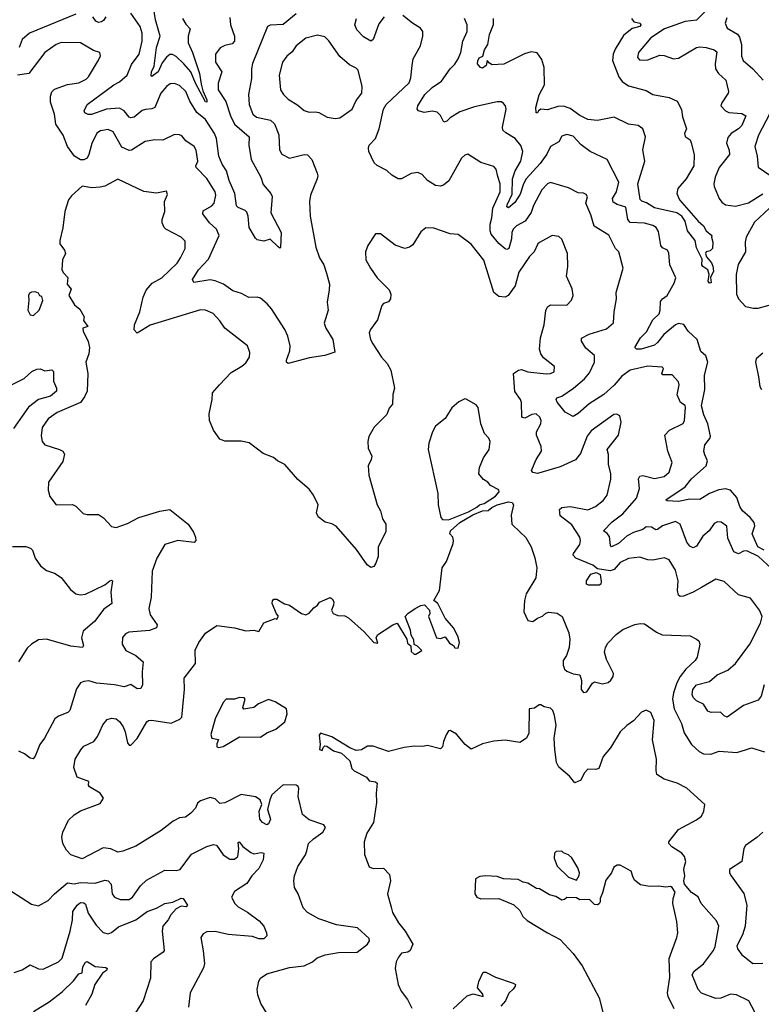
# Model space of a CAD drawing. Extents: x 1954678 to 2060275, y 904822 to 1016299.
# Tile 224 of 256: x 1978879 to 1983455, y 979293 to 985367. Entities that reach past the tile are written whole.
import ezdxf

# ---------------------------------------------------------------- set-up
doc = ezdxf.new("R2010")
doc.units = 0

msp = doc.modelspace()

# ---------------------------------------------------------------- linework, layer by layer
at = {"layer": '0CON20XD'}
for points in [[(1979884, 985375), (1979905, 985338.9), (1979931.8, 985311.8), (1979919.3, 985265), (1979919.2, 985225), (1979945.3, 985165), (1979988.1, 985035), (1979999.2, 984969.2), (1980008.9, 984928.9), (1980035, 984873.3), (1980035, 984858.8), (1980025, 984860), (1979964.1, 984975), (1979935.1, 985045.1), (1979892.8, 985095), (1979845, 985140.4), (1979822.5, 985152.5), (1979805, 985151.5), (1979785, 985137.1), (1979758.3, 985101.7), (1979734.6, 985045), (1979695, 985017.5), (1979690.7, 985020.7), (1979692, 985045), (1979708.9, 985081.1), (1979723.5, 985195), (1979746.8, 985265), (1979717.1, 985367.1), (1979705.6, 985445)], [(1983173.8, 985485), (1983055, 985363.9), (1982985, 985355.2), (1982858.6, 985311.4), (1982774.4, 985255.6), (1982698.1, 985165), (1982691.4, 985135), (1982705, 985118), (1982755, 985119.5), (1982828.8, 985148.8), (1982855, 985146.2), (1982913.2, 985126.8), (1982945, 985129.1), (1983055, 985195.7), (1983075, 985200), (1983115, 985195.5), (1983165, 985180.5), (1983180, 985170), (1983169.3, 985095), (1983172.5, 985065), (1983191.8, 985035), (1983236.2, 984995), (1983251.9, 984925), (1983250.8, 984915), (1983210.8, 984855), (1983205.8, 984835), (1983234.4, 984805), (1983255, 984794), (1983335, 984789.4), (1983360, 984775), (1983335.5, 984715), (1983315, 984693.9), (1983270, 984665), (1983248.8, 984641.2), (1983240.9, 984605), (1983256.9, 984563.1), (1983259.4, 984535), (1983194, 984456), (1983171.1, 984395), (1983162.5, 984355), (1983165, 984337.5), (1983194.2, 984265), (1983211.1, 984241.1), (1983235, 984224.5), (1983295, 984215.9), (1983375, 984236.9), (1983465, 984292.4)], [(1979225, 985401.2), (1978939.5, 985285), (1978895, 985245.5), (1978875.9, 985195)], [(1980175, 985380), (1980180.6, 985335), (1980205.6, 985265), (1980205.6, 985235), (1980190.7, 985219.3), (1980145, 985208.5), (1980116.3, 985193.7), (1980086.9, 985155), (1980088.2, 985105), (1980126.9, 985045), (1980103.6, 984976.4), (1980104.1, 984935), (1980152.1, 984862.1), (1980179.1, 984775), (1980205, 984723.1), (1980294.6, 984645), (1980293.8, 984593.8), (1980308.2, 984505), (1980367.9, 984395), (1980380.7, 984350.7), (1980428.8, 984295), (1980436.1, 984276.1), (1980429.6, 984175), (1980492.9, 984055), (1980488.8, 983961.2), (1980485, 983957.5), (1980475, 983965.7), (1980425, 984014), (1980385, 984000), (1980345, 984010), (1980335, 984020), (1980294.7, 984084.7), (1980288.4, 984155), (1980280.5, 984180.5), (1980270.9, 984190.9), (1980227.8, 984207.8), (1980218, 984218), (1980206.5, 984295), (1980172.5, 984375), (1980154.7, 984435), (1980128.2, 984475), (1980107.1, 984525), (1980093.6, 984635), (1980082, 984665), (1980025, 984750.8), (1979972.3, 984795), (1979929.2, 984865), (1979903.8, 984925), (1979865, 984960.4), (1979833.8, 984973.8), (1979808.4, 984971.6), (1979784.5, 984955), (1979750, 984915), (1979713.5, 984826.5), (1979695, 984816.9), (1979656, 984814), (1979635, 984806.2), (1979585, 984766.2), (1979565, 984761.8), (1979555, 984766.5), (1979524.4, 984804.4), (1979495, 984821.8), (1979415.3, 984814.7), (1979322.8, 984782.8), (1979302.2, 984782.2), (1979282, 984792), (1979278, 984805), (1979295.7, 984845), (1979461.1, 984965), (1979495, 984983.4), (1979543.3, 985025), (1979569.5, 985090.5), (1979616, 985155), (1979634.7, 985235), (1979635.4, 985285), (1979623.5, 985325), (1979565, 985407.1)], [(1979411.8, 985385), (1979397.2, 985362.8), (1979385, 985353.5), (1979365, 985350.3), (1979349.1, 985359.1), (1979331.1, 985385)], [(1980585, 985402.7), (1980505, 985338.5), (1980425.5, 985334.5), (1980408, 985325), (1980316, 985096)], [(1981128, 985385), (1981095, 985341.2), (1981060.8, 985245), (1981045, 985234.2), (1981000.9, 985260.9), (1980960, 985305), (1980948.1, 985335), (1980958, 985375)], [(1983545, 981956.7), (1983438.5, 982055), (1983365, 982091.5), (1983345, 982088.5), (1983315, 982072.5), (1983285, 982085.4), (1983248.3, 982168.3), (1983243, 982243), (1983207.4, 982267.4), (1983185, 982268.9), (1983165, 982260), (1983133.3, 982215), (1983095, 982180.5), (1983055, 982119.4), (1983035, 982110), (1983015, 982119.4), (1982994.6, 982145), (1982955, 982255.8), (1982925, 982272.2), (1982845, 982244.6), (1982815, 982221.5), (1982805, 982220.6), (1982777.5, 982237.5), (1982745, 982238.8), (1982725, 982222.7), (1982665.8, 982204.2), (1982626.8, 982183.2), (1982573.5, 982135), (1982530, 982115), (1982523.6, 982123.6), (1982518.1, 982178.1), (1982505, 982197.5), (1982481.2, 982215), (1982535, 982270), (1982601.6, 982318.4), (1982685.3, 982415), (1982703.9, 982475), (1982697.8, 982535), (1982705, 982550.8), (1982725, 982555.5), (1982795, 982536.1), (1982855, 982549.5), (1982885.6, 982575), (1982905.5, 982635), (1982878.9, 982705), (1982860, 982805), (1982888, 982835), (1982973.8, 982876.2), (1982981.8, 982895), (1982988.2, 982975), (1982985, 982988), (1982955.7, 983005), (1982935, 983053.3), (1982948.2, 983115), (1982944.1, 983134.1), (1982905, 983177.1), (1982846.9, 983176.9), (1982842.2, 983185), (1982852.5, 983215), (1982844.3, 983224.3), (1982755, 983229.6), (1982645, 983205.8), (1982595, 983168.2), (1982547.8, 983112.2), (1982483.3, 983055), (1982392.8, 982997.2), (1982325, 982937.5), (1982295, 982918.8), (1982245, 982946.2), (1982195, 983008.8), (1982189.2, 983025), (1982193.3, 983035), (1982225, 983045.4), (1982296, 983094), (1982365, 983151.5), (1982395, 983189.5), (1982426.8, 983255), (1982425.6, 983295), (1982371.5, 983341.5), (1982345.8, 983385), (1982345, 983402.5), (1982393.1, 983426.9), (1982500.3, 983459.7), (1982543.7, 983496.3), (1982546.9, 983565), (1982562.5, 983645), (1982560, 983685), (1982603.3, 983835), (1982575.6, 983935), (1982555, 983955.8), (1982515, 984037.5), (1982423.8, 984093.8), (1982404, 984164), (1982371.5, 984235), (1982382, 984275), (1982375, 984288.8), (1982357.6, 984297.6), (1982325, 984299.4), (1982265, 984329.4), (1982155, 984362.2), (1982135, 984354.4), (1982101.7, 984318.3), (1982048.8, 984221.2), (1982035, 984178.6), (1981998.9, 984125), (1981944.6, 984095), (1981924.1, 984075), (1981916.8, 984055), (1981914.7, 984015), (1981896.5, 983955), (1981885, 983950), (1981875, 983953.8), (1981835, 983987.1), (1981788.9, 984045), (1981782.2, 984065), (1981781.8, 984105), (1981793.4, 984145), (1981799.2, 984205), (1981844.8, 984305), (1981844.8, 984355), (1981829.7, 984399.7), (1981819.5, 984445), (1981805, 984461.4), (1981725, 984486.9), (1981645, 984538), (1981625, 984532.5), (1981605, 984512), (1981526.8, 984373.2), (1981495, 984346.2), (1981475, 984340), (1981444.5, 984344.5), (1981395, 984375.8), (1981362.2, 984412.2), (1981335, 984424.4), (1981295, 984417.8), (1981235, 984386), (1981215, 984386), (1981175, 984407.5), (1981145, 984436), (1981085, 984468.6), (1981066.9, 984485), (1981034.5, 984555), (1981031.1, 984575), (1981036.4, 984593.6), (1981075.6, 984635), (1981098.2, 984695), (1981125, 984816.2), (1981140, 984845), (1981282.1, 984977.9), (1981291.9, 985008.1), (1981301.1, 985085), (1981307.5, 985125), (1981352.9, 985205), (1981366.7, 985265), (1981365.7, 985295), (1981352, 985315), (1981302.5, 985345), (1981243.7, 985393.7)], [(1983471.8, 982095), (1983433.7, 982115), (1983397.7, 982195), (1983414.1, 982245), (1983410.5, 982265), (1983385.9, 982295.9), (1983338.4, 982338.4), (1983322.5, 982365), (1983305, 982419.4), (1983265, 982465.5), (1983235, 982473.9), (1983192.2, 982467.8), (1983135.2, 982444.8), (1983075, 982406.7), (1983015, 982410), (1982945, 982395.9), (1982875, 982400), (1982866.7, 982405), (1982984.8, 982485.2), (1983025, 982535.4), (1983115.3, 982614.7), (1983122.2, 982645), (1983106.7, 982683.3), (1983100, 982705), (1983105.7, 982745), (1983137.3, 982782.7), (1983141.7, 982798.3), (1983124.6, 982875), (1983099.4, 982929.4), (1983086.4, 982985), (1983106.9, 983085), (1983104.7, 983175), (1983125.4, 983255), (1983113, 983293), (1983081.2, 983321.2), (1983059.6, 983395), (1983003.3, 983445), (1982976.5, 983486.5), (1982945, 983492.8), (1982925, 983483.9), (1982854.4, 983425.6), (1982815.4, 983375), (1982795, 983359.1), (1982713.8, 983333.8), (1982684.3, 983334.3), (1982674.2, 983344.2), (1982710, 983405), (1982747.5, 983442.5), (1982785, 983515.7), (1982825, 983552.9), (1982831.3, 983575), (1982832.1, 983627.9), (1982844.7, 983645.3), (1982874.4, 983665.6), (1982918, 983742), (1982927.5, 983775), (1982891.1, 983855), (1982885, 983927.5), (1982876, 983945), (1982845, 983960), (1982834.6, 983974.6), (1982820.5, 984060.5), (1982805.6, 984085), (1982785, 984097.8), (1982735, 984111.9), (1982646, 984116), (1982631.8, 984135), (1982619.9, 984209.9), (1982565, 984226.5), (1982541.7, 984241.7), (1982537.9, 984265), (1982562, 984305), (1982576.2, 984365), (1982504.6, 984504.6), (1982398.6, 984555), (1982344, 984595), (1982295, 984649.5), (1982255, 984658.6), (1982225, 984648), (1982205, 984614), (1982155, 984584.3), (1982131.9, 984538.1), (1982089.9, 984480.1), (1982003.8, 984385), (1981987.8, 984355), (1981968.2, 984291.8), (1981935, 984238.8), (1981895, 984205.8), (1981885, 984213.3), (1981887.3, 984225), (1981918.6, 984291.4), (1981919.7, 984385), (1981935.7, 984434.3), (1981971.2, 984495), (1981983.8, 984555), (1981971.1, 984591.1), (1981936.7, 984635), (1981878.5, 984668.5), (1981861.2, 984685), (1981858.5, 984705), (1981880, 984815), (1981876.7, 984835), (1981865, 984850), (1981851.2, 984861.2), (1981825, 984860.5), (1981685, 984830), (1981595, 984798.2), (1981535, 984762.5), (1981515, 984741.8), (1981495.6, 984735.6), (1981475, 984777.1), (1981456, 984796), (1981425, 984802.9), (1981375, 984795.7), (1981340, 984805), (1981332, 984815), (1981335.7, 984835), (1981379.2, 984905), (1981425, 984948.9), (1981481.6, 984988.4), (1981534.6, 985065), (1981565, 985093.3), (1981585.4, 985125), (1981600.8, 985165), (1981612.9, 985235), (1981640.4, 985295), (1981639.5, 985335), (1981624.7, 985374.7)], [(1982653.3, 985375), (1982667.5, 985355), (1982708.6, 985345), (1982711.5, 985335), (1982705.2, 985324.8), (1982657.6, 985312.4), (1982605, 985268.8), (1982552.7, 985185), (1982540.8, 985155), (1982536.2, 985115), (1982575.3, 985015.3), (1982596.7, 984985), (1982635, 984959.6), (1982745, 984929.7), (1982785, 984905.5), (1982886.9, 984886.9), (1982936.7, 984865), (1982962.9, 984812.9), (1982968.2, 984768.2), (1982992.9, 984695), (1982982, 984665), (1982985, 984647.5), (1983015.7, 984625.7), (1983023, 984607), (1983040, 984535), (1983039.5, 984465), (1982991.2, 984385), (1982940.5, 984325), (1982933.1, 984295), (1982950.3, 984255), (1983065, 984123.8), (1983098.8, 984095), (1983115, 984064), (1983150, 984035), (1983147.5, 984025), (1983156.7, 983995), (1983153.3, 983955), (1983139.5, 983940.5), (1983113.9, 983936.1), (1983111.2, 983925), (1983116.2, 983905), (1983148.3, 983868.3), (1983156.4, 983846.4), (1983160, 983815), (1983142.5, 983777.5), (1983145, 983743.3), (1983135, 983742), (1983126.2, 983755), (1983134, 983795), (1983124.4, 983824.4), (1983093.3, 983845), (1983088.8, 983855), (1983089.2, 983889.2), (1983055, 983960), (1983047.1, 984005), (1982999.5, 984065), (1982984.6, 984124.6), (1982965.4, 984155), (1982934.6, 984175.4), (1982795, 984207.3), (1982747.1, 984237.1), (1982717.1, 984247.1), (1982707.4, 984257.4), (1982693.8, 984355), (1982736.1, 984495), (1982724.1, 984565), (1982740, 984645), (1982724.6, 984695), (1982695, 984715.3), (1982635, 984722.2), (1982546.3, 984766.3), (1982445, 984744.7), (1982385, 984751.2), (1982335, 984776.4), (1982275, 984818.8), (1982235, 984834), (1982199.1, 984830.9), (1982135, 984811.9), (1982095, 984815.8), (1982080, 984805), (1982075, 984792.5), (1982065, 984792.5), (1982064.4, 984825), (1982085.4, 984904.6), (1982118.2, 984965), (1982115, 985073.3), (1982101.4, 985121.4), (1982072.2, 985162.2), (1982035, 985169.4), (1981993.6, 985156.4), (1981866.4, 985093.6), (1981795, 985089.4), (1981778.1, 985098.1), (1981763.6, 985116.4), (1981758, 985085), (1981735, 985069.2), (1981722.7, 985072.7), (1981704.5, 985094.5), (1981705, 985112.5), (1981715, 985131.2), (1981737.5, 985142.5), (1981748, 985182), (1981766.7, 985215), (1981778.9, 985275), (1981803.4, 985336.6), (1981802.9, 985375)], [(1983241.7, 985378.3), (1983231.5, 985345), (1983244.7, 985314.7), (1983307.2, 985277.2), (1983320.1, 985260.1), (1983331.8, 985215), (1983332.2, 985142.2), (1983343.3, 985115), (1983403.1, 985065), (1983465.7, 984995)], [(1980825, 984756.7), (1980855, 984762), (1980930, 984815), (1980955, 984868.8), (1980990, 984915), (1980992.5, 984955), (1980967.1, 985055), (1980955, 985069.2), (1980915, 985089.2), (1980855, 985140), (1980787.5, 985237.5), (1980761.1, 985261.1), (1980717.3, 985272.7), (1980645, 985252.7), (1980584.3, 985205), (1980560.8, 985169.2), (1980527.6, 985142.4), (1980501.8, 985105), (1980480.4, 985025), (1980488.1, 984935), (1980507.1, 984905), (1980536.6, 984876.6), (1980595, 984840.6), (1980635, 984807.1), (1980665, 984795.8), (1980705, 984798.6), (1980725, 984793.8), (1980775.8, 984765.8), (1980825, 984756.7)], [(1980316, 985096), (1980308.9, 985065), (1980308.9, 985005), (1980290.9, 984905), (1980295.5, 984845), (1980317.8, 984785), (1980340, 984765), (1980427, 984747), (1980451.2, 984725), (1980477.4, 984657.4), (1980482.9, 984565), (1980496.8, 984536.8), (1980545, 984512.9), (1980635, 984535.8), (1980655, 984533.8), (1980681.2, 984505), (1980715, 984420), (1980719.4, 984405), (1980715.7, 984385), (1980672.7, 984285), (1980666.9, 984245), (1980670.6, 984155), (1980706.9, 983965), (1980729.1, 983899.1), (1980756, 983855), (1980773.1, 983803.1), (1980790, 983735), (1980789.4, 983700.6), (1980777.3, 983625), (1980782.3, 983575), (1980757.5, 983495), (1980767.5, 983465), (1980811.2, 983395), (1980823.8, 983316.2), (1980761.9, 983295), (1980668.2, 983281.8), (1980535, 983246.2), (1980526.2, 983255), (1980525.9, 983265.9), (1980545.4, 983324.6), (1980547.5, 983355), (1980533.3, 983415), (1980515.4, 983455.4), (1980433.4, 983583.4), (1980407.1, 983615), (1980365, 983650), (1980345, 983655.8), (1980292.6, 983652.6), (1980247.6, 983677.6), (1980195, 983694.3), (1980136.5, 983736.5), (1980085, 983757.1), (1980055, 983762.5), (1979953.8, 983745), (1979945.7, 983765), (1979982.3, 983825), (1980045, 983889.2), (1980110.6, 984035), (1980093.5, 984075), (1980051.3, 984115), (1980008.8, 984168.8), (1980011.8, 984188.2), (1980065, 984219.6), (1980079.2, 984235), (1980090.4, 984285), (1980085, 984305.7), (1980035, 984386.9), (1979968.6, 984455), (1979966, 984465), (1979979.4, 984495), (1979967.3, 984562.7), (1979955, 984585.6), (1979905, 984620), (1979880.2, 984650.2), (1979865, 984657.8), (1979835, 984659.5), (1979763.3, 984625), (1979713.6, 984626.4), (1979654.5, 984615.5), (1979568.3, 984561.7), (1979555, 984561.1), (1979510, 984580), (1979455.2, 984675.2), (1979425, 984689.6), (1979378.7, 984681.3), (1979355, 984667.5), (1979323.5, 984603.5), (1979306.8, 984535), (1979295, 984513.8), (1979275, 984503.6), (1979255, 984503.7), (1979217.1, 984525), (1979175.3, 984585), (1979147.3, 984655), (1979102.1, 984722.1), (1979094.1, 984784.1), (1979069.2, 984859.2), (1979069.2, 984895), (1979077.2, 984922.8), (1979095, 984937.9), (1979175, 984966.9), (1979245, 984977.5), (1979289.5, 985000.5), (1979304.6, 985015.4), (1979365, 985116.7), (1979378.8, 985145), (1979373.9, 985163.9), (1979335, 985178), (1979255, 985224.4), (1979135, 985226.5), (1979104, 985215), (1979034.5, 985165.5), (1978936, 985035), (1978865, 985025.3)], [(1983505.4, 984784.6), (1983438.5, 984655), (1983415.6, 984585), (1983430, 984525), (1983435, 984456.7), (1983514.2, 984405)], [(1983472.5, 981265), (1983453.8, 981193.8), (1983435, 981170), (1983345, 981135.8), (1983245, 981064.2), (1983225, 981072.5), (1983202.5, 981095), (1983145, 981094.4), (1983125, 981101.1), (1983097.5, 981145), (1983054.7, 981164.7), (1983034.6, 981185), (1983029.3, 981205), (1983033.4, 981235), (1983055, 981264.6), (1983135.3, 981284.7), (1983182.9, 981325), (1983249.4, 981355), (1983295.6, 981395), (1983384.6, 981515.4), (1983450, 981645), (1983460, 981685), (1983443.1, 981725), (1983388, 981798), (1983315, 981819.4), (1983225, 981900.8), (1983175, 981915.8), (1983086.7, 981865), (1983034.6, 981835.4), (1982975, 981811.4), (1982955, 981810), (1982945, 981818), (1982938.5, 981845), (1982942.7, 981905), (1982925, 981972), (1982885.5, 982035.5), (1982858.1, 982048.1), (1982785, 982032.9), (1982755, 982035.5), (1982705, 982051.8), (1982635, 982043.1), (1982585, 982019.2), (1982547.7, 981975), (1982522.5, 981967.5), (1982445, 981979.7), (1982415, 982002.1), (1982310.6, 982045), (1982295, 982064), (1982295.6, 982075), (1982335, 982130.8), (1982340, 982155), (1982335.7, 982175), (1982285, 982251.6), (1982215, 982306.2), (1982210, 982345), (1982225, 982358.1), (1982275, 982363.5), (1982385.5, 982344.5), (1982431.2, 982365), (1982479.1, 982400.9), (1982504.2, 982435), (1982526.4, 982533.6), (1982525.6, 982565), (1982511.4, 982625), (1982512.5, 982685), (1982503.3, 982715), (1982574, 982805), (1982590, 982885), (1982583, 982923), (1982563, 982933), (1982545, 982931.2), (1982405, 982830.8), (1982381.2, 982798.8), (1982339.3, 982690.7), (1982307.8, 982652.2), (1982215, 982609.2), (1982075, 982567.7), (1982044.4, 982574.4), (1982036.2, 982586.2), (1982066.2, 982655), (1982098.9, 982705), (1982096.5, 982735), (1982067.3, 982805), (1982068.9, 982825), (1982094, 982875), (1982097.1, 982895), (1982088, 982915), (1982065.4, 982935.4), (1982039.1, 982930.9), (1981995, 982909.1), (1981977.1, 982915), (1981974.5, 983005), (1981968.5, 983025), (1981933.7, 983073.7), (1981925.7, 983184.3), (1981956.2, 983205), (1981975, 983208.8), (1982015.3, 983195.3), (1982126.7, 983183.3), (1982155, 983184.3), (1982176.2, 983195), (1982178.8, 983228.8), (1982110.5, 983280.5), (1982094.4, 983305), (1982085.5, 983335.5), (1982092.7, 983405), (1982115.6, 983485), (1982125, 983572.5), (1982135, 983596), (1982155, 983609.2), (1982255, 983606), (1982282.9, 983637.1), (1982293.5, 983665), (1982287.7, 983707.7), (1982252.2, 983785), (1982261.4, 983845), (1982260, 983925), (1982225, 984013.3), (1982205, 984028.8), (1982165, 984036.2), (1982086.5, 983993.5), (1982075.6, 983984.4), (1982054.2, 983935), (1982024.6, 983905.4), (1981959.8, 983810.2), (1981935.4, 983724.6), (1981893.5, 983666.5), (1981874.4, 983655.6), (1981835, 983660.6), (1981804.5, 983685), (1981743.2, 983883.2), (1981665, 983982), (1981585, 984042.5), (1981535, 984046), (1981435, 984081.2), (1981385, 984083.8), (1981355, 984058.8), (1981305, 983978.8), (1981285, 983964), (1981255, 983956), (1981195, 983976.7), (1981105.9, 984045.9), (1981075, 984046.7), (1981027.5, 983975), (1981013.1, 983935), (1981014.4, 983885), (1981044.4, 983835), (1981085, 983775.8), (1981159.8, 983699.8), (1981170, 983675), (1981166.2, 983645), (1981155, 983627.5), (1981125, 983617.5), (1981114, 983605), (1981087.5, 983515), (1981044.2, 983455.8), (1981036.2, 983435), (1981044.2, 983394.2), (1981057.3, 983367.3), (1981112, 983285), (1981146.6, 983246.6), (1981170, 983205), (1981191.2, 983095), (1981181.2, 983055), (1981180, 982995), (1981159.3, 982970.7), (1981145, 982932.5), (1981065.9, 982854.1), (1981034.2, 982795.8), (1981028, 982765), (1981029.2, 982725), (1981051.9, 982675), (1981048.6, 982655), (1981028.9, 982615), (1981033.5, 982556.5), (1981084.3, 982375), (1981105, 982337.5), (1981118.1, 982288.1), (1981137.5, 982255), (1981138.3, 982208.3), (1981091.9, 982115), (1981092, 982055), (1981076.2, 982015), (1981063.8, 981995), (1981045, 981988), (1981022.9, 982005), (1980958.3, 982098.3), (1980833, 982243), (1980805, 982257.5), (1980765, 982266.7), (1980720.7, 982300.7), (1980711.2, 982325), (1980720, 982375), (1980692, 982435), (1980665, 982471.2), (1980595, 982531.2), (1980515, 982623.3), (1980470, 982645), (1980445, 982665.6), (1980380.9, 982690.9), (1980295, 982756.4), (1980245, 982767.3), (1980145, 982767.1), (1980115, 982780), (1980075.7, 982835), (1980051.4, 982895), (1980048, 982935), (1980066.7, 983025), (1980068.8, 983065), (1980112, 983115), (1980185, 983190.8), (1980250.9, 983229.1), (1980275, 983250), (1980297.1, 983285), (1980300, 983315), (1980284, 983355), (1980144.2, 983464.2), (1980115, 983508.9), (1980073.1, 983555), (1980025, 983574.5), (1979995, 983576.7), (1979685, 983482.2), (1979605, 983433.3), (1979586, 983455), (1979586.9, 983485), (1979621.5, 983565), (1979641.4, 983655), (1979660.7, 983699.3), (1979697.3, 983742.7), (1979755.5, 983775), (1979851.9, 983865), (1979871.8, 983898.2), (1979900.6, 983955), (1979900.6, 984000.6), (1979876, 984026), (1979780.6, 984075), (1979770.5, 984085), (1979758.6, 984115), (1979758, 984135), (1979775.7, 984185), (1979773.3, 984245), (1979791.7, 984288.3), (1979785, 984310), (1979723.9, 984296.1), (1979645, 984308), (1979485, 984384), (1979405, 984340), (1979376.4, 984333.6), (1979325, 984330), (1979265, 984340), (1979199.1, 984280.9), (1979180, 984255), (1979158.8, 984185), (1979145.9, 984084.1), (1979127.5, 984005), (1979127.5, 983985), (1979156.7, 983945), (1979162.5, 983925), (1979143.8, 983885), (1979140, 983825), (1979150, 983805), (1979177, 983777), (1979173.3, 983735), (1979196.7, 983705), (1979182.5, 983665), (1979218, 983608), (1979250.7, 983580.7), (1979277.5, 983535), (1979272.5, 983512.5), (1979300, 983475), (1979270, 983465), (1979272, 983445), (1979302.1, 983382.1), (1979310.6, 983345), (1979305.6, 983305), (1979287.1, 983255), (1979299.5, 983185), (1979294.7, 983075), (1979279.8, 983040.2), (1979254.8, 983005.2), (1979110.8, 982945), (1979054.3, 982905), (1979018.1, 982851.9), (1979011.1, 982801.1), (1979018.6, 982765), (1979034, 982745), (1979125, 982715.8), (1979146.2, 982705), (1979156.7, 982686.7), (1979145, 982642), (1979058.1, 982515), (1979054.5, 982464.5), (1979065.8, 982425), (1979105, 982374), (1979205, 982377.5), (1979225.6, 982365.6), (1979271.2, 982321.2), (1979295.8, 982314.2), (1979365, 982314), (1979396.7, 982295), (1979445, 982241.2), (1979474.1, 982234.1), (1979545, 982258.9), (1979614.6, 982295.4), (1979745, 982335.8), (1979805, 982345.8), (1979918.8, 982255), (1979952, 982205), (1979964, 982175), (1979966.1, 982153.9), (1979955, 982141.2), (1979855, 982153.6), (1979775, 982129.5), (1979725.4, 982045), (1979696.9, 981965), (1979691.5, 981805), (1979676.7, 981735), (1979684.5, 981695), (1979728.6, 981635), (1979724, 981615), (1979680.7, 981599.3), (1979552, 981588), (1979531.7, 981578.3), (1979514.4, 981555.6)], [(1983505, 984204.7), (1983412.2, 984117.8), (1983361.9, 984025), (1983354.6, 983994.6), (1983357.1, 983935), (1983312.8, 983857.2), (1983300.9, 983795), (1983302.9, 983675), (1983315.2, 983645.2), (1983357.9, 983597.9), (1983406.9, 983586.9), (1983435, 983588.5), (1983555, 983621.4)], [(1978965, 983542.5), (1978998.8, 983575), (1979021.2, 983635), (1979015, 983660), (1979003.6, 983663.6), (1978995, 983680), (1978975, 983687.5), (1978953, 983687), (1978940.7, 983679.3), (1978933.3, 983665), (1978936.4, 983636.4), (1978930, 983575), (1978945, 983547.5), (1978965, 983542.5)], [(1983465, 983310), (1983424, 983275), (1983418.6, 983255), (1983438.5, 983165), (1983445, 983103.8), (1983455.8, 983085)], [(1978731.9, 983068.1), (1978906.3, 983153.7), (1978955, 983196.4), (1978985, 983211.1), (1979005, 983214.2), (1979035, 983201.1), (1979077.7, 983207.7), (1979087, 983197), (1979087.4, 983137.4), (1979107.1, 983095), (1979107.1, 983075), (1979070, 983045), (1978995, 983024.7), (1978933.8, 982976.2), (1978840.7, 982845)], [(1981525, 982282.1), (1981648.5, 982331.5), (1981700.8, 982359.2), (1981715.5, 982374.5), (1981745, 982382.7), (1981815, 982427.7), (1981838.1, 982455), (1981835, 982468), (1981785, 982494.2), (1981766.7, 982515), (1981740.3, 982530.3), (1981711.2, 982565), (1981715.8, 982604.2), (1981741.2, 982665), (1981776.2, 982715), (1981782, 982765), (1981773.3, 982785), (1981746.7, 982815), (1981724.2, 982874.2), (1981707.5, 982975), (1981695, 982991.2), (1981635, 983026.7), (1981625, 983027.5), (1981589.3, 983010.7), (1981545, 982972.5), (1981505, 982907.5), (1981445, 982860), (1981426, 982825), (1981403.1, 982755), (1981399.4, 982715), (1981458.8, 982445), (1981462, 982375), (1981477, 982297), (1981487.5, 982285), (1981525, 982282.1)], [(1979374.4, 980975.6), (1979391.7, 981018.3), (1979419.7, 981050.3), (1979445, 981058.6), (1979475, 981054.2), (1979495, 981038), (1979516.9, 981005), (1979530, 980975), (1979545, 980906.7), (1979555, 980891.2), (1979565, 980891.2), (1979605, 980932), (1979664.5, 981035.5), (1979675, 981044), (1979695, 981045.8), (1979815, 981028.2), (1979867.8, 981052.2), (1979879.4, 981065), (1979882.2, 981085), (1979895.6, 981235), (1979894.3, 981305), (1979963.1, 981395), (1979962.7, 981477.3), (1979983.8, 981525), (1980025, 981583.8), (1980095, 981630), (1980205, 981616.7), (1980275, 981596.2), (1980325, 981601.2), (1980355, 981593.3), (1980385, 981647.5), (1980455, 981672.5), (1980465, 981670), (1980476.7, 981686.7), (1980463, 981703), (1980436.7, 981765), (1980438.3, 981781.7), (1980448.3, 981791.7), (1980465, 981793.3), (1980514.1, 981764.1), (1980545, 981756.2), (1980617.5, 981705), (1980645, 981696.7), (1980665, 981706.7), (1980695, 981740), (1980717.5, 981755), (1980730, 981775), (1980795, 981802.5), (1980807.5, 981795), (1980817.1, 981777.1), (1980815.7, 981755), (1980804, 981725), (1980813.3, 981705), (1980841.8, 981691.8), (1980885, 981689.5), (1980907.6, 981677.6), (1981005, 981590), (1981065, 981524.3), (1981088.3, 981521.7), (1981078.6, 981555), (1981087.6, 981572.4), (1981180.6, 981635), (1981208.1, 981645), (1981267.1, 981545), (1981271.7, 981521.7), (1981292.5, 981505), (1981295, 981470), (1981313, 981453), (1981323, 981453), (1981360, 981475), (1981333, 981503), (1981313.8, 981513.8), (1981311.9, 981541.9), (1981295, 981570), (1981291.1, 981601.1), (1981258.2, 981685), (1981275, 981704.5), (1981318.6, 981735), (1981355, 981754.3), (1981378, 981758), (1981407.5, 981725), (1981410, 981705), (1981402.5, 981685), (1981450, 981555), (1981475, 981550), (1981505, 981560), (1981530.5, 981520.5), (1981556.2, 981506.2), (1981565, 981492.5), (1981585, 981490), (1981593.3, 981525), (1981582.5, 981565), (1981555.6, 981615.6), (1981504.5, 981674.5), (1981458.8, 981765), (1981433.8, 981785), (1981469.2, 981845), (1981486.7, 981985), (1981513.3, 982025), (1981553.3, 982135), (1981556.7, 982155), (1981551.2, 982175), (1981534, 982195), (1981537.1, 982215), (1981594.7, 982265.3), (1981675, 982311.8), (1981735, 982338.2), (1981770.7, 982339.3), (1981791.6, 982358.4), (1981825, 982374.7), (1981895, 982392.5), (1981918.5, 982388.5), (1981927.1, 982375), (1981911.7, 982311.7), (1981916.1, 982256.1), (1981966.2, 982205), (1982003, 982173), (1982035.6, 982115.6), (1982057.9, 982047.9), (1982070.6, 981985), (1982063.1, 981925), (1982004.7, 981825.3), (1981993.8, 981785), (1981989.2, 981715), (1982015, 981660), (1982045, 981654.2), (1982075, 981675.8), (1982105, 981688), (1982124.6, 981705.4), (1982145, 981711.9), (1982195, 981705.6), (1982226.1, 981686.1), (1982267.3, 981585), (1982274.3, 981545), (1982269.5, 981495), (1982252.3, 981445), (1982231.8, 981415), (1982231.5, 981385), (1982241.4, 981361.4), (1982255, 981347.9), (1982295, 981332), (1982335, 981326.7), (1982345, 981290), (1982344.1, 981235), (1982357.7, 981217.7), (1982379.1, 981220.9), (1982413.1, 981275), (1982425, 981281.8), (1982475, 981271.1), (1982510.9, 981279.1), (1982527.4, 981292.6), (1982541.1, 981315), (1982543.5, 981335), (1982500.2, 981420.2), (1982488.2, 981465), (1982494.7, 981495.3), (1982509.1, 981520.9), (1982560, 981575), (1982601.2, 981605), (1982675, 981636), (1982707.7, 981642.3), (1982735, 981640), (1982809.1, 981589.1), (1982843.4, 981573.4), (1983015.9, 981565.9), (1983056.1, 981546.1), (1983070, 981535), (1983076, 981515), (1983058.9, 981435), (1983045.9, 981414.1), (1982989.3, 981360.7), (1982955.2, 981314.8), (1982934, 981276), (1982912.4, 981215), (1982907.5, 981175), (1982916.5, 981115), (1982961.8, 981025), (1982978.7, 980968.7), (1983025, 980895.6), (1983072.2, 980852.2), (1983097.9, 980837.9), (1983142.7, 980837.3), (1983195, 980854.2), (1983305, 980847.5), (1983363.3, 980865), (1983395, 980875.8), (1983475, 980851.2)], [(1978835, 982118.1), (1978916.8, 982116.8), (1978946.8, 982106.8), (1978957.5, 982095), (1978974.5, 982044.5), (1979008.8, 981998.8), (1979045, 981968.8), (1979093.9, 981953.9), (1979135.6, 981925.6), (1979193, 981853), (1979225, 981826.2), (1979255, 981819.2), (1979285.7, 981824.3), (1979405, 981881.2), (1979435, 981906.2), (1979445, 981910), (1979452.5, 981905), (1979441.2, 981835), (1979448, 981765), (1979399.3, 981730.7), (1979340.8, 981655), (1979272, 981595), (1979261.4, 981555), (1979272.3, 981507.7), (1979267.5, 981495), (1979195, 981501.9), (1979045, 981545.6), (1978995, 981540.8), (1978952, 981515), (1978925, 981490), (1978872.2, 981405)], [(1982388.8, 981878.8), (1982376.2, 981885), (1982376.7, 981905), (1982403.6, 981946.4), (1982437.1, 981957.1), (1982460, 981945), (1982467.9, 981902.1), (1982464.4, 981885.6), (1982455, 981879.2), (1982388.8, 981878.8)], [(1979514.4, 981555.6), (1979512.5, 981515), (1979535, 981476.2), (1979595, 981445.6), (1979641.4, 981405), (1979634.5, 981345), (1979636.2, 981263.8), (1979627.6, 981242.4), (1979605, 981240), (1979565, 981265.6), (1979525, 981251.1), (1979465, 981263.5), (1979353.7, 981273.7), (1979305, 981288.5), (1979275, 981285.5), (1979255, 981275.6), (1979230.6, 981239.4), (1979188, 981105), (1979176.5, 981093.5), (1979118.3, 981071.7), (1979095.6, 981055), (1979032.5, 980935), (1979004.5, 980895), (1978975, 980823.3), (1978962.3, 980807.7), (1978945, 980810.8), (1978908.7, 980838.7), (1978875, 980854)], [(1980105, 980876.7), (1980135, 980884), (1980235, 980943.3), (1980365, 980941.2), (1980405, 980967.5), (1980459.7, 980990.3), (1980516.2, 981035), (1980530, 981085), (1980526.2, 981115), (1980455, 981160), (1980415, 981173.8), (1980352.4, 981147.6), (1980325, 981124.4), (1980263.3, 981113.3), (1980256.7, 981125), (1980270, 981175), (1980263.6, 981183.6), (1980235, 981186.7), (1980205, 981176.2), (1980153.3, 981175), (1980134, 981155), (1980086.2, 981055), (1980058.3, 980958.3), (1980065, 980934.2), (1980106.2, 980926.2), (1980095, 980900), (1980095, 980882.5), (1980105, 980876.7)], [(1983415.7, 979245.7), (1983377.1, 979315), (1983302.1, 979352.1), (1983265, 979356.5), (1983205, 979331.1), (1983175, 979329.4), (1983085, 979361.9), (1983065.3, 979385.3), (1983027.9, 979475), (1983041.6, 979498.4), (1983097.5, 979542.5), (1983160.9, 979625), (1983170.2, 979649.8), (1983192.1, 979775), (1983179, 979809), (1983084.2, 979914.2), (1983065.3, 979955.3), (1983025, 979983.6), (1982981.1, 980035), (1982976.1, 980055), (1982982.5, 980085), (1982976.8, 980125), (1982982.1, 980145), (1982990, 980175), (1982981.4, 980205), (1982964, 980225), (1982902, 980265), (1982883.8, 980285), (1982884, 980295), (1982945, 980372.5), (1983055, 980432), (1983085.5, 980454.5), (1983100, 980485), (1983106.7, 980525), (1982995, 980625.6), (1982935, 980657.8), (1982855, 980682.5), (1982811.3, 980711.3), (1982805.8, 980735), (1982808.6, 980805), (1982784.4, 980925), (1982794.3, 981045), (1982774.2, 981094.2), (1982745, 981108), (1982715, 981096.2), (1982667.2, 981042.8), (1982625, 981014), (1982584, 980975), (1982524.2, 980875), (1982478.7, 980821.3), (1982452, 980748), (1982435, 980741.2), (1982385, 980743.3), (1982361.7, 980718.3), (1982341.2, 980675), (1982305, 980660), (1982271.2, 980701.2), (1982206.1, 980756.1), (1982192.1, 980785), (1982180.4, 980865), (1982177.3, 980935), (1982188.9, 981015), (1982179.2, 981075), (1982168.8, 981105), (1982155, 981120), (1982115, 981127.5), (1982095, 981140), (1982085, 981140), (1982055, 981120), (1982023, 981117), (1982021.2, 980965), (1982005.7, 980934.3), (1981965, 980908.6), (1981875, 980921.9), (1981805, 980917.5), (1981735, 980900.6), (1981665, 980866.2), (1981628.8, 980895), (1981575, 980960), (1981535, 980982.5), (1981525, 980980), (1981510, 980955), (1981493.3, 980915), (1981487.7, 980882.3), (1981475, 980870), (1981395, 980890), (1981365, 980883.3), (1981315, 980886.7), (1981251.7, 980878.3), (1981155, 980853.3), (1981060, 980885), (1981025, 980886.7), (1980987.7, 980862.3), (1980955, 980859.2), (1980916.7, 980875), (1980805, 980942.5), (1980735, 980966.7), (1980726.4, 980953.6), (1980733.3, 980895), (1980730, 980865), (1980745, 980860), (1980751.7, 980878.3), (1980763, 980887), (1980775, 980886.7), (1980816.1, 980856.1), (1980865, 980842.5), (1980916.2, 980795), (1980928.3, 980748.3), (1980942.7, 980732.7), (1981020, 980695), (1981035, 980672.5), (1981075, 980666), (1981085, 980656.7), (1981078.6, 980595), (1981081.7, 980538.3), (1981061.4, 980415), (1981021.2, 980348.8), (1981004.3, 980295), (1981006.9, 980216.9), (1981035, 980141.2), (1981060.3, 980130.3), (1981125, 980132.9), (1981160.6, 980095), (1981166.5, 980055), (1981147.8, 979975), (1981172, 979892), (1981180.5, 979860.5), (1981215.8, 979795), (1981258, 979745), (1981304, 979665), (1981288.6, 979625), (1981275, 979614.5), (1981235, 979608.6), (1981215.7, 979585), (1981202.9, 979555), (1981195.8, 979514.2), (1981213.8, 979415), (1981232.7, 979375), (1981272.6, 979322.6), (1981299.8, 979269.8)], [(1980445, 979170), (1980367.3, 979297.3), (1980348, 979352), (1980344.2, 979385), (1980354.2, 979435.8), (1980366.1, 979453.9), (1980405, 979481.2), (1980545, 979520), (1980635, 979530), (1980685, 979555.6), (1980715, 979580.4), (1980765, 979599.1), (1980847.1, 979612.9), (1980961.2, 979615), (1981025.8, 979665), (1981038, 979685), (1981035, 979700), (1980964.4, 979764.4), (1980835, 979783.5), (1980725, 979821.4), (1980655, 979859.2), (1980627.9, 979887.9), (1980597.5, 979975), (1980574.2, 980014.2), (1980570.8, 980055), (1980574.3, 980085), (1980595, 980143.3), (1980642.5, 980215), (1980650.8, 980240.8), (1980660.6, 980285), (1980692.2, 980315), (1980750, 980355), (1980766.9, 980385), (1980755, 980400.6), (1980665, 980431.1), (1980625, 980464), (1980597.1, 980575), (1980602.2, 980625), (1980597.8, 980637.8), (1980585, 980644.4), (1980505, 980646.7), (1980436, 980585), (1980422, 980555), (1980407.5, 980495), (1980426, 980435), (1980415, 980407.5), (1980405, 980400), (1980377.5, 980415), (1980361.2, 980435), (1980356.7, 980485), (1980373.3, 980525), (1980363.3, 980555), (1980335, 980573.8), (1980245, 980587.5), (1980145, 980535.7), (1980115, 980532.9), (1980085, 980560.8), (1980055, 980568.9), (1979995, 980547.9), (1979977.3, 980535), (1979965, 980504.2), (1979935, 980472.5), (1979901.7, 980448.3), (1979865, 980444), (1979826.8, 980423.2), (1979753.3, 980365), (1979595, 980269.4), (1979515, 980237.1), (1979485, 980232.2), (1979442.4, 980252.4), (1979395, 980258), (1979265, 980190), (1979195, 980216.2), (1979168.8, 980245), (1979146.2, 980285), (1979138.8, 980325), (1979146.2, 980355), (1979181.2, 980428.8), (1979215, 980462.5), (1979254.1, 980485.9), (1979375, 980531.2), (1979396.2, 980565), (1979376.7, 980595), (1979310, 980635), (1979303.8, 980645), (1979305, 980667.5), (1979234, 980695), (1979214, 980755), (1979220.8, 980805), (1979256.4, 980863.6), (1979275, 980885.7), (1979336, 980915), (1979360, 980945), (1979374.4, 980975.6)], [(1983465, 980356.2), (1983428.3, 980321.7), (1983357.8, 980272.2), (1983348, 980255), (1983334, 980175), (1983258.8, 980125), (1983258.6, 980105), (1983268.1, 980085), (1983346.2, 979976.2), (1983365.8, 979905.8), (1983354.8, 979775.2), (1983338.9, 979721.1), (1983304.7, 979655), (1983309.1, 979635), (1983335, 979598.5), (1983359.9, 979579.9), (1983403.3, 979545), (1983465, 979547.8)], [(1978825, 979994.2), (1978951.7, 979911.7), (1978995, 979901.2), (1979055, 979934.2), (1979094.3, 979975), (1979175, 980042), (1979215, 980036.5), (1979255, 980044.6), (1979345, 980041.3), (1979405, 980058.8), (1979425, 980054.5), (1979443.5, 980035), (1979450.5, 979975), (1979463.6, 979953.6), (1979499.3, 979939.3), (1979555, 979939.5), (1979575.4, 979954.6), (1979624.3, 980025), (1979661.7, 980058.3), (1979775, 980120.9), (1979845, 980119.4), (1979870, 980125), (1979939.8, 980220.2), (1980035, 980267.3), (1980075, 980278.9), (1980094.4, 980274.4), (1980134.4, 980215), (1980175, 980188.5), (1980205, 980189.6), (1980225.3, 980204.7), (1980231.8, 980251.8), (1980228.3, 980291.7), (1980233.8, 980296.2), (1980256, 980266), (1980305, 980229.2), (1980325, 980222.3), (1980369.3, 980229.3), (1980385.8, 980225), (1980380.8, 980185), (1980355, 980130.8), (1980312.5, 980085), (1980280.8, 980039.2), (1980205, 979988.8), (1980186.7, 979955), (1980205.9, 979915.9), (1980226.7, 979895), (1980285, 979862.5), (1980357.4, 979807.4), (1980385.8, 979775), (1980402.5, 979735), (1980404.4, 979715), (1980385, 979698.2), (1980355, 979697.5), (1980315, 979710.6), (1980165, 979723.3), (1980085, 979741.4), (1980035, 979739.6), (1980011.9, 979728.1), (1979997.5, 979705), (1980012.2, 979622.2), (1980018.9, 979545), (1980012.5, 979517.5), (1979930.8, 979365), (1979920, 979275)], [(1982315, 980060), (1982331.7, 980088.3), (1982332.5, 980105), (1982323.3, 980135), (1982285, 980197.5), (1982266, 980216), (1982235, 980227.5), (1982225, 980237.5), (1982190, 980235), (1982180, 980225), (1982177.5, 980195), (1982196.4, 980146.4), (1982265, 980077.5), (1982315, 980060)], [(1982917.8, 979265), (1982881.1, 979341.1), (1982875.5, 979365), (1982890.9, 979459.1), (1982885.5, 979575), (1982934.2, 979705), (1982940, 979735), (1982934.3, 979805), (1982909.1, 979915), (1982910.5, 979945), (1982923.5, 979985), (1982905, 980014.3), (1982895, 980020.8), (1982865, 980016), (1982823, 980023), (1982765, 980020), (1982710.5, 980030.5), (1982675, 980057.5), (1982663.8, 980075), (1982652.5, 980115), (1982585, 980152.5), (1982565, 980152.5), (1982545, 980140), (1982530, 980105), (1982495, 980060), (1982475, 979980), (1982460, 979945), (1982460, 979925), (1982455, 979912.5), (1982445, 979907.5), (1982425, 979910), (1982395, 979940), (1982335, 979937.5), (1982315, 979950), (1982255, 979952.5), (1982240, 979940), (1982225, 979936.7), (1982187.7, 979957.7), (1982148.3, 979968.3), (1982087.5, 980005), (1982068, 980008), (1982015, 980041.2), (1981985, 980046.7), (1981954.1, 980064.1), (1981865, 980066.7), (1981825, 980081.2), (1981755, 980086.7), (1981718.3, 980081.7), (1981691.7, 980068.3), (1981687.5, 979975), (1981700, 979955), (1981725, 979943.3), (1981835, 979946.2), (1981927.3, 979907.3), (1981965, 979872.5), (1981983.3, 979835), (1982009.5, 979809.5), (1982135, 979733.8), (1982215, 979693.3), (1982295, 979606.7), (1982349.7, 979529.7), (1982453.6, 979333.6), (1982476.7, 979245)], [(1978845, 979489.4), (1978895, 979506.7), (1978945, 979536.9), (1978995, 979512.9), (1979025, 979510), (1979118, 979555), (1979141.2, 979578.8), (1979190.4, 979745), (1979205.4, 979815), (1979207.9, 979865), (1979234.5, 979905), (1979255, 979920.5), (1979275, 979920), (1979285, 979910.8), (1979302.9, 979855), (1979352, 979782), (1979395, 979736.9), (1979425, 979728.5), (1979445, 979736.4), (1979489, 979771), (1979595, 979815.2), (1979665, 979866.4), (1979724, 979886), (1979775.6, 979915.6), (1979825, 979924.1), (1979875, 979948.9), (1979887.1, 979945), (1979913.8, 979905), (1979907.5, 979895), (1979875, 979897.8), (1979845, 979882.7), (1979811.2, 979845), (1979796.2, 979815), (1979762.9, 979775), (1979759.2, 979745), (1979770.8, 979625), (1979765, 979614.3), (1979705.4, 979574.6), (1979688.6, 979555), (1979686, 979454), (1979640.8, 979315), (1979595.8, 979245)], [(1978965, 979249.4), (1979060.8, 979309.2), (1979140.7, 979369.3), (1979211.5, 979438.5), (1979245, 979482), (1979265, 979487.5), (1979270, 979525), (1979285, 979553.8), (1979295, 979558), (1979345, 979526.2), (1979410.8, 979520.8), (1979420, 979515), (1979415, 979502), (1979391.2, 979485), (1979343.8, 979416.2), (1979324.4, 979355), (1979285.6, 979285)], [(1981553.8, 979265), (1981641.2, 979345), (1981677.5, 979357.5), (1981738.3, 979341.7), (1981737.5, 979355), (1981704.2, 979394.2), (1981712.2, 979435), (1981738.3, 979491.7), (1981755, 979491.2), (1981815, 979460.6), (1981924.4, 979424.4), (1981937.5, 979415), (1981937.1, 979405), (1981925, 979386), (1981897.3, 979362.7), (1981876, 979315), (1981848.8, 979281.2)]]:
    msp.add_lwpolyline(points, dxfattribs=at)

doc.saveas('drawing.dxf')
